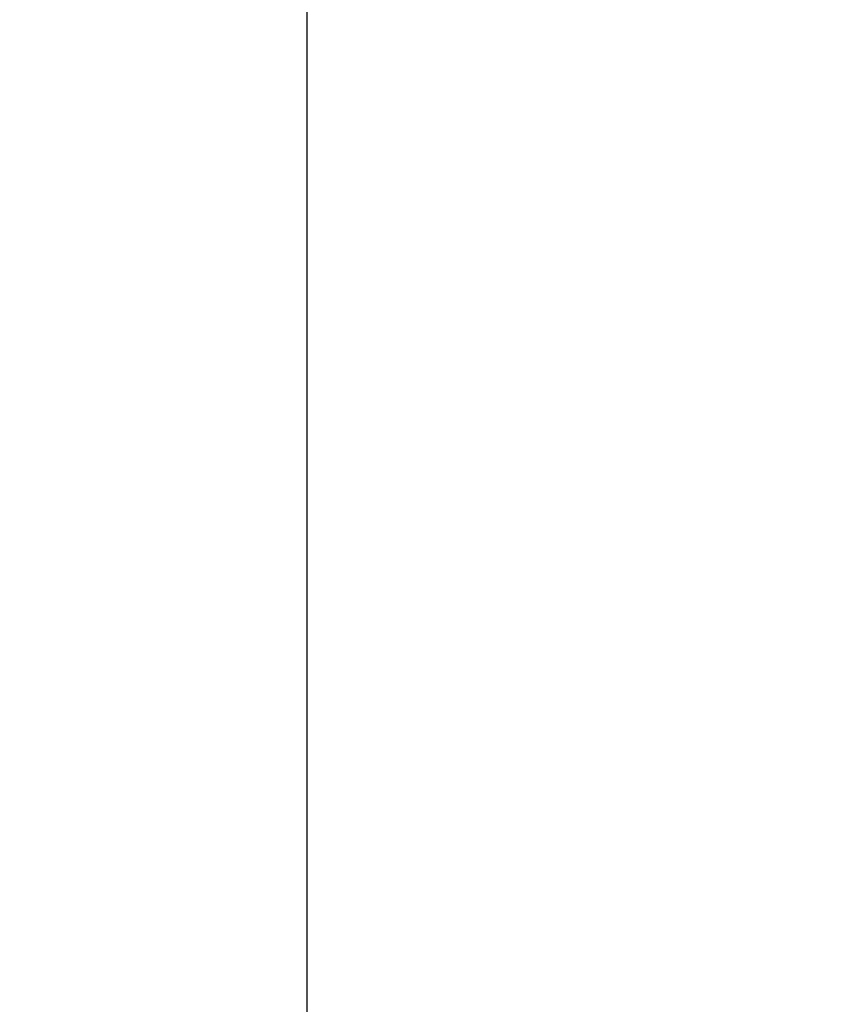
# Model space of a CAD drawing. Header units: millimetres. Extents: x 0 to 420, y 0 to 297.
# Tile 227 of 256: x 210 to 225, y 205 to 224. Entities that reach past the tile are written whole.
import ezdxf

# ---------------------------------------------------------------- set-up
doc = ezdxf.new("R2010")
doc.units = ezdxf.units.MM
doc.header["$LTSCALE"] = 23.1
doc.layers.get('0').update_dxf_attribs({"linetype": 'CONTINUOUS'})
doc.layers.add('DIM_PILOTEES', color=7, linetype='CONTINUOUS')
doc.styles.add('TEXTSTYLE_2', font='txt', dxfattribs={"width": 0.97619})
doc.dimstyles.new('DIMSTYLE_1', dxfattribs={"dimtxt": 2.5, "dimasz": 0.1875, "dimexe": 0.125, "dimexo": 0.0625, "dimgap": 1.25, "dimtad": 0, "dimtih": 1, "dimtoh": 1, "dimdsep": 46, "dimtxsty": 'TEXTSTYLE_2', "dimblk": '_FILLED', "dimblk1": '_FILLED', "dimblk2": '_FILLED', "dimcen": 0.09, "dimazin": 2, "dimtfac": 1, "dimtofl": 0, "dimtmove": 0, "dimatfit": 3, "dimldrblk": '_FILLED', "dimfxl": 1, "dimtolj": 1, "dimarcsym": 0})

# ---------------------------------------------------------------- blocks, each defined once
blk = doc.blocks.new('_FILLED')
at = {"color": 0, "linetype": 'BYBLOCK'}
blk.add_solid([(0, 0), (-1, 0.17), (-1, -0.17)], dxfattribs=at)
blk = doc.blocks.new('*D0')
at = {"layer": 'DIM_PILOTEES', "color": 2, "linetype": 'CONTINUOUS'}
for p, q in [((218.881, 254.209), (215.095, 254.209)), ((215.22, 254.209), (215.22, 191.754)), ((273.853, 254.209), (218.881, 254.209)), ((215.22, 129.447), (215.22, 186.754)), ((218.881, 129.447), (215.095, 129.447)), ((273.878, 129.447), (218.881, 129.447))]:
    blk.add_line(p, q, dxfattribs=at)
at = {"layer": 'DIM_PILOTEES', "color": 2, "linetype": 'CONTINUOUS', "xscale": 0.1875, "yscale": 0.1875, "zscale": 0.1875}
for p, rotation in [((215.22, 254.209), 90), ((215.22, 129.447), 270)]:
    blk.add_blockref('_FILLED', p, dxfattribs=dict(at, rotation=rotation))
at = {"layer": 'DIM_PILOTEES', "color": 2, "linetype": 'CONTINUOUS', "insert": (215.22, 190.504), "char_height": 2.5, "width": 10.98214, "attachment_point": 2, "line_spacing_factor": 0.9, "style": 'TEXTSTYLE_2'}
blk.add_mtext('{\\ftxt;\\W0.0001;\\H0.0001;\\~}{\\ftxt;\\W2.9285714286;\\H2.5; }{\\ftxt;\\W0.0001;\\H0.0001;\\~}', dxfattribs=at)

msp = doc.modelspace()

# ---------------------------------------------------------------- dimensions: what is measured, and where the dimension line sits
at = {"layer": 'DIM_PILOTEES', "color": 2, "linetype": 'CONTINUOUS'}
dim = msp.add_linear_dim(base=(215.22, 254.209), p1=(273.941, 129.447), p2=(273.915, 254.209), angle=90, text='{\\ftxt;\\W0.0001;\\H0.0001;\\~}{\\ftxt;\\W2.9285714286;\\H2.5; }{\\ftxt;\\W0.0001;\\H0.0001;\\~}', dimstyle='DIMSTYLE_1', dxfattribs=at)
dim.commit()
dim.dimension.update_dxf_attribs({"geometry": '*D0', "text_midpoint": (211.559, 188.004), "dimtype": 160})

doc.saveas('drawing.dxf')
